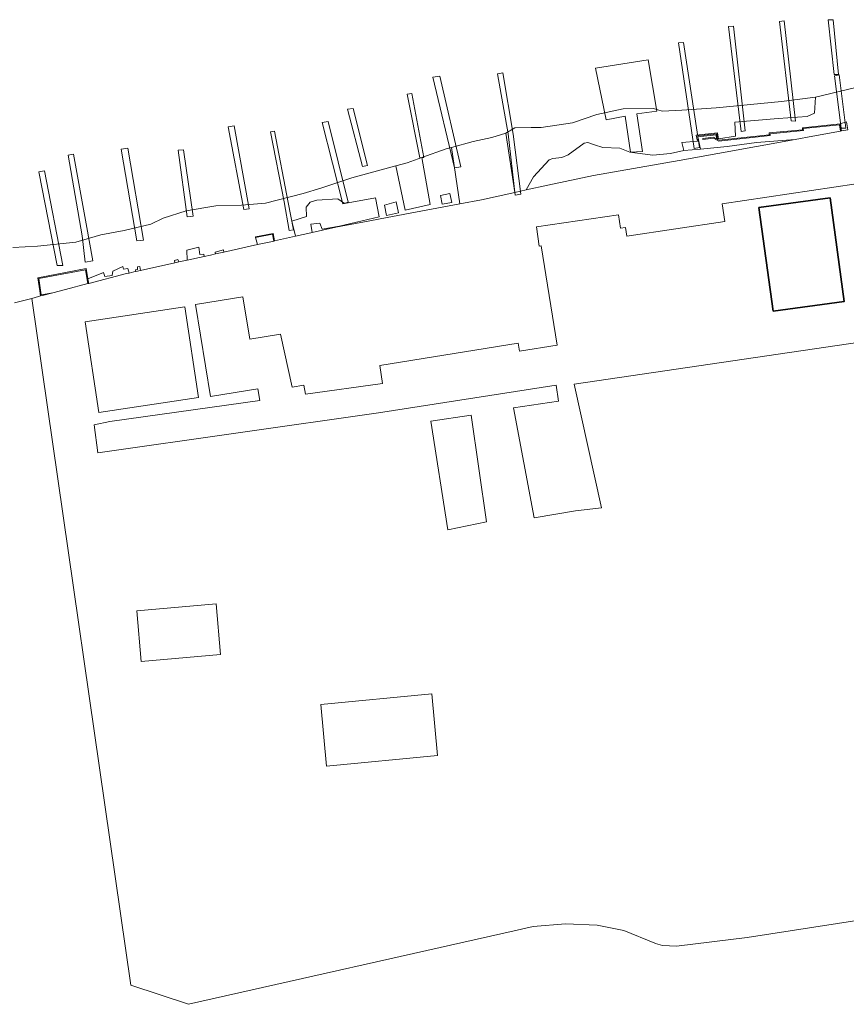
# Model space of a CAD drawing. Header units: metres. Extents: x 200176 to 205485, y 394066 to 399855.
# Tile 59 of 230: x 203662 to 203756, y 395418 to 395530. Entities that reach past the tile are written whole.
import ezdxf

# ---------------------------------------------------------------- set-up
doc = ezdxf.new("R2010")
doc.units = ezdxf.units.M
for name, color, linetype, lineweight in [('B-WE-GR-BOUWLAND-GV', 80, 'Continuous', 13), ('B-WE-GR-GRAS-GV', 60, 'Continuous', 13), ('B-WE-IE-TERREINAFSCHEIDING_KUNSTMATIG_HEKWERK-G', 20, 'IE-TERREINAFSCHEIDING-KUNSTMATIG', 18), ('B-WE-IE-TERREINAFSCHEIDING_KUNSTMATIG_MUUR-GV', 90, 'Continuous', 18), ('B-WE-KW-KUNSTWERK_STEIGER-GV', 170, 'Continuous', 18), ('B-WE-OG-BEBOUWING-GV', 7, 'Continuous', 35), ('B-WE-OG-TERREIN_ERF-GV', 7, 'Continuous', 18), ('B-WE-OG-WATER-GV', 130, 'Continuous', 18), ('B-WE-VH-VERHARDING_GESLOTEN-GV', 252, 'Continuous', 18), ('B-WE-VH-VERHARDING_OPEN-GV', 252, 'Continuous', 18)]:
    doc.layers.add(name, color=color, linetype=linetype, lineweight=lineweight)
doc.linetypes.add('IE-TERREINAFSCHEIDING-KUNSTMATIG', pattern='A,4,[82,NLCS.shx,S=0.75,R=90,X=0,Y=0],4,-2', length=10)

msp = doc.modelspace()

# ---------------------------------------------------------------- linework, layer by layer
at = {"layer": 'B-WE-GR-BOUWLAND-GV', "flags": 128}
msp.add_lwpolyline([(203813.649, 395428.086), (203803.126, 395426.591), (203801.946, 395434.891), (203801.149, 395434.753), (203782.475, 395431.367), (203744.636, 395425.493), (203736.625, 395424.536), (203735.025, 395424.591), (203734.23, 395424.818), (203734.148, 395424.852), (203730.635, 395426.312), (203727.588, 395426.926), (203723.988, 395427.055), (203720.347, 395426.76), (203718.19, 395426.263), (203681.177, 395417.923), (203674.66, 395420.08), (203663.384, 395498.081), (203661.436, 395497.573)], dxfattribs=at)
at = {"layer": 'B-WE-GR-GRAS-GV', "flags": 128}
for points in [[(203681.031, 395502.412), (203682.963, 395502.839), (203682.919, 395503.107), (203682.489, 395503.049), (203682.357, 395503.879), (203680.993, 395503.565)], [(203685.22, 395503.337), (203685.156, 395503.6), (203684.23, 395503.33), (203684.265, 395503.126)], [(203679.652, 395502.107), (203680.103, 395502.207), (203680, 395502.484), (203679.604, 395502.375)], [(203669.864, 395499.773), (203674.14, 395500.889), (203674.441, 395500.955), (203674.302, 395501.481), (203673.807, 395501.381), (203673.727, 395501.702), (203672.6, 395501.169), (203672.518, 395500.667), (203671.706, 395500.565), (203671.528, 395501.009), (203669.772, 395500.28)], [(203675.207, 395501.125), (203675.742, 395501.243), (203675.666, 395501.682), (203675.414, 395501.667), (203675.416, 395501.35), (203675.173, 395501.322)]]:
    msp.add_lwpolyline(points, close=True, dxfattribs=at)
at = {"layer": 'B-WE-IE-TERREINAFSCHEIDING_KUNSTMATIG_HEKWERK-G', "flags": 128}
for points in [[(203801.946, 395434.891), (203801.149, 395434.753), (203782.475, 395431.367), (203744.636, 395425.493), (203736.625, 395424.536), (203735.025, 395424.591), (203734.23, 395424.818), (203734.148, 395424.852)], [(203734.148, 395424.852), (203730.635, 395426.312), (203727.588, 395426.926), (203723.988, 395427.055), (203720.347, 395426.76), (203718.19, 395426.263), (203681.177, 395417.923), (203674.66, 395420.08)]]:
    msp.add_lwpolyline(points, dxfattribs=at)
at = {"layer": 'B-WE-IE-TERREINAFSCHEIDING_KUNSTMATIG_MUUR-GV', "flags": 128}
for points in [[(203755.247, 395517.076), (203755.345, 395517.094), (203755.211, 395517.905), (203750.903, 395517.446), (203750.912, 395517.218), (203747.12, 395516.863), (203747.145, 395516.646), (203741.446, 395516.025), (203741.279, 395516.117), (203741.186, 395516.743), (203739.018, 395516.517), (203739.028, 395516.418), (203741.101, 395516.634), (203741.169, 395516.177), (203740.825, 395516.366), (203739.591, 395516.213), (203739.603, 395516.114), (203740.805, 395516.263), (203741.425, 395515.922), (203747.256, 395516.557), (203747.231, 395516.773), (203751.016, 395517.127), (203751.007, 395517.356), (203755.128, 395517.796)], [(203688.816, 395504.984), (203690.729, 395505.35), (203690.875, 395504.587), (203690.904, 395504.593), (203690.972, 395504.608), (203690.815, 395505.431), (203688.799, 395505.083)], [(203664.604, 395498.399), (203665.796, 395498.711), (203664.465, 395498.477), (203664.187, 395500.333), (203669.48, 395501.335), (203669.768, 395499.748), (203669.864, 395499.773), (203669.772, 395500.28), (203669.56, 395501.451), (203664.073, 395500.413), (203664.296, 395498.939), (203664.383, 395498.361)]]:
    msp.add_lwpolyline(points, close=True, dxfattribs=at)
at = {"layer": 'B-WE-KW-KUNSTWERK_STEIGER-GV', "flags": 128}
for points in [[(203744.424, 395517.096), (203743.096, 395528.972), (203742.524, 395528.941), (203743.961, 395517.042)], [(203748.821, 395529.59), (203748.3, 395529.529), (203749.639, 395518.217), (203750.115, 395518.203)], [(203755.003, 395523.496), (203754.417, 395529.719), (203753.832, 395529.71), (203754.512, 395523.486)], [(203738.602, 395515.09), (203739.232, 395515.222), (203737.405, 395527.146), (203736.826, 395527.078)], [(203732.097, 395519.025), (203734.385, 395519.339), (203733.376, 395525.161), (203727.432, 395524.197), (203728.607, 395518.359), (203730.779, 395518.754), (203731.397, 395514.671), (203732.75, 395514.747)], [(203712.129, 395513.019), (203709.718, 395523.313), (203708.957, 395523.189), (203711.405, 395512.888)], [(203718.915, 395509.891), (203718.045, 395516.739), (203716.871, 395523.668), (203716.271, 395523.586), (203717.502, 395516.757), (203718.292, 395509.795)], [(203755.858, 395517.387), (203755.09, 395523.46), (203754.561, 395523.363), (203755.316, 395517.406)], [(203707.908, 395514.087), (203706.556, 395521.336), (203706.035, 395521.275), (203707.481, 395514.026)], [(203701.537, 395513.155), (203699.898, 395519.654), (203699.253, 395519.544), (203700.972, 395513.066)], [(203688.091, 395508.232), (203686.388, 395517.655), (203685.711, 395517.54), (203687.48, 395508.16)], [(203699.312, 395508.987), (203697.044, 395518.159), (203696.378, 395518.034), (203698.733, 395508.825)], [(203693.105, 395505.856), (203692.508, 395508.955), (203690.976, 395517.051), (203690.491, 395516.983), (203692.053, 395509.031), (203692.642, 395505.802)], [(203670.317, 395502.329), (203669.576, 395506.548), (203668.123, 395514.44), (203667.533, 395514.336), (203669.118, 395505.165), (203669.465, 395502.194)], [(203676.067, 395504.683), (203674.296, 395515.144), (203673.531, 395515.019), (203675.313, 395504.613)], [(203681.721, 395507.399), (203680.625, 395514.961), (203680.013, 395514.89), (203681.055, 395507.339)], [(203666.94, 395501.81), (203664.833, 395512.568), (203664.21, 395512.442), (203666.285, 395501.805)]]:
    msp.add_lwpolyline(points, close=True, dxfattribs=at)
at = {"layer": 'B-WE-OG-BEBOUWING-GV', "flags": 128}
msp.add_lwpolyline([(203747.572, 395496.611), (203755.652, 395497.713), (203754.047, 395509.487), (203745.967, 395508.386)], close=True, dxfattribs=at)
at = {"layer": 'B-WE-OG-TERREIN_ERF-GV', "flags": 128}
for points in [[(203774.152, 395495.549), (203724.974, 395488.318), (203728.08, 395474.282), (203725.152, 395473.971), (203720.442, 395473.164), (203718.117, 395485.657), (203723.229, 395486.415), (203722.95, 395488.222), (203702.789, 395485.073), (203670.892, 395480.538), (203670.485, 395483.702), (203672.26, 395484.087), (203689.294, 395486.481), (203689.078, 395487.8), (203683.678, 395486.92), (203681.973, 395497.383), (203687.373, 395498.263), (203688.159, 395493.439), (203691.633, 395494.006), (203692.963, 395488.008), (203694.308, 395488.23), (203694.477, 395487.208), (203703.238, 395488.409), (203702.908, 395490.45), (203718.619, 395492.988), (203718.767, 395492.072), (203723.064, 395492.766), (203721.241, 395504.046), (203721.023, 395504.011), (203720.7, 395506.21), (203730.04, 395507.579), (203730.267, 395506.03), (203730.809, 395506.11), (203730.953, 395505.128), (203742.1, 395506.791), (203741.796, 395508.824), (203800.122, 395517.525)], [(203800.122, 395517.525), (203741.796, 395508.824), (203742.1, 395506.791), (203730.953, 395505.128), (203730.809, 395506.11), (203730.267, 395506.03), (203730.04, 395507.579), (203720.7, 395506.21), (203721.023, 395504.011), (203721.241, 395504.046), (203723.064, 395492.766), (203718.767, 395492.072), (203718.619, 395492.988), (203702.908, 395490.45), (203703.238, 395488.409), (203694.477, 395487.208), (203694.308, 395488.23), (203692.963, 395488.008), (203691.633, 395494.006), (203688.159, 395493.439), (203687.373, 395498.263), (203681.973, 395497.383), (203683.678, 395486.92), (203689.078, 395487.8), (203689.294, 395486.481), (203672.26, 395484.087)], [(203756.087, 395517.23), (203755.345, 395517.094), (203755.247, 395517.076), (203752.097, 395516.499), (203750.081, 395516.13), (203736.91, 395513.716), (203727.177, 395512.045), (203721.987, 395510.926), (203719.53, 395510.388), (203718.254, 395510.109), (203714.47, 395509.28), (203712.014, 395508.815), (203703.756, 395507.25), (203701.803, 395506.88), (203697.94, 395506.148), (203695.243, 395505.552), (203695.08, 395505.516), (203693.344, 395505.132), (203690.972, 395504.608), (203690.904, 395504.593), (203690.875, 395504.587), (203690.343, 395504.469), (203689.017, 395504.176), (203685.22, 395503.337), (203684.265, 395503.126), (203683.685, 395502.998), (203682.963, 395502.839), (203681.031, 395502.412), (203680.103, 395502.207), (203679.652, 395502.107), (203675.742, 395501.243), (203675.207, 395501.125), (203674.97, 395501.072), (203674.441, 395500.955), (203674.14, 395500.889), (203669.864, 395499.773), (203669.768, 395499.748), (203667.226, 395499.084), (203665.796, 395498.711), (203664.604, 395498.399), (203664.383, 395498.361), (203664.167, 395498.285), (203663.384, 395498.081), (203674.66, 395420.08), (203681.177, 395417.923), (203718.19, 395426.263), (203720.347, 395426.76), (203723.988, 395427.055), (203727.588, 395426.926), (203730.635, 395426.312), (203734.148, 395424.852), (203734.23, 395424.818), (203735.025, 395424.591), (203736.625, 395424.536), (203744.636, 395425.493), (203782.475, 395431.367)], [(203672.26, 395484.087), (203670.485, 395483.702), (203670.892, 395480.538), (203702.789, 395485.073), (203722.95, 395488.222), (203723.229, 395486.415), (203718.117, 395485.657), (203720.442, 395473.164), (203725.152, 395473.971), (203728.08, 395474.282), (203724.974, 395488.318), (203774.152, 395495.549), (203794.765, 395498.509)]]:
    msp.add_lwpolyline(points, dxfattribs=at)
for points in [[(203747.572, 395496.611), (203745.967, 395508.386), (203754.047, 395509.487), (203755.652, 395497.713)], [(203671.023, 395485.123), (203682.311, 395486.825), (203680.761, 395497.106), (203669.473, 395495.404)], [(203671.023, 395485.123), (203669.473, 395495.404), (203680.761, 395497.106), (203682.311, 395486.825)], [(203708.726, 395484.133), (203710.654, 395471.804), (203715.052, 395472.699), (203713.289, 395484.829)], [(203708.726, 395484.133), (203713.289, 395484.829), (203715.052, 395472.699), (203710.654, 395471.804)], [(203684.334, 395463.382), (203675.326, 395462.597), (203675.826, 395456.86), (203684.834, 395457.645)], [(203684.334, 395463.382), (203684.834, 395457.645), (203675.826, 395456.86), (203675.326, 395462.597)], [(203708.813, 395453.168), (203696.207, 395451.967), (203696.875, 395444.963), (203709.48, 395446.164)], [(203708.813, 395453.168), (203709.48, 395446.164), (203696.875, 395444.963), (203696.207, 395451.967)]]:
    msp.add_lwpolyline(points, close=True, dxfattribs=at)
at = {"layer": 'B-WE-OG-WATER-GV', "flags": 128}
msp.add_lwpolyline([(203661.239, 395503.865), (203664.062, 395504.021), (203668.389, 395504.459), (203671.237, 395505.288), (203673.874, 395505.791), (203676.929, 395506.521), (203678.322, 395507.198), (203680.941, 395508.018), (203684.3, 395508.57), (203687.196, 395508.678), (203689.941, 395508.874), (203694.211, 395509.976), (203696.216, 395510.582), (203699.733, 395511.756), (203704.739, 395513.119), (203706.008, 395513.465), (203707.704, 395514.071), (203710.436, 395515.046), (203711.074, 395515.22), (203713.513, 395515.884), (203715.626, 395516.326), (203717.214, 395516.849), (203718.246, 395517.43), (203720.104, 395517.47), (203721.24, 395517.461), (203724.796, 395518), (203727.558, 395518.961), (203730.568, 395519.615), (203733.988, 395519.642), (203734.98, 395519.349), (203737.221, 395519.451), (203741.113, 395519.693), (203748.55, 395520.42), (203752.409, 395520.934), (203756.986, 395522.02)], dxfattribs=at)
at = {"layer": 'B-WE-VH-VERHARDING_GESLOTEN-GV', "flags": 128}
for points in [[(203756.986, 395522.02), (203752.409, 395520.934), (203752.265, 395519.1), (203751.453, 395518.732), (203748.158, 395518.515), (203743.239, 395518.099), (203743.329, 395516.497), (203741.39, 395516.209), (203741.249, 395516.889), (203738.849, 395516.626), (203739, 395515.93), (203737.203, 395515.782), (203737.434, 395514.858), (203739.335, 395515.027), (203739.028, 395516.418), (203739.018, 395516.517), (203741.186, 395516.743), (203741.279, 395516.117), (203741.446, 395516.025), (203747.145, 395516.646), (203747.12, 395516.863), (203750.912, 395517.218), (203750.903, 395517.446), (203755.211, 395517.905), (203755.934, 395518.122)], [(203661.436, 395497.573), (203663.384, 395498.081), (203664.167, 395498.285), (203664.383, 395498.361), (203664.296, 395498.939), (203664.073, 395500.413), (203669.56, 395501.451), (203669.772, 395500.28), (203671.528, 395501.009), (203671.706, 395500.565), (203672.518, 395500.667), (203672.6, 395501.169), (203673.727, 395501.702), (203673.807, 395501.381), (203674.302, 395501.481), (203674.441, 395500.955), (203674.97, 395501.072), (203675.207, 395501.125), (203675.173, 395501.322), (203675.416, 395501.35), (203675.414, 395501.667), (203675.666, 395501.682), (203675.742, 395501.243), (203679.652, 395502.107), (203679.604, 395502.375), (203680, 395502.484), (203680.103, 395502.207), (203681.031, 395502.412), (203680.993, 395503.565), (203682.357, 395503.879), (203682.489, 395503.049), (203682.919, 395503.107), (203682.963, 395502.839), (203683.685, 395502.998), (203684.265, 395503.126), (203684.23, 395503.33), (203685.156, 395503.6), (203685.22, 395503.337), (203689.017, 395504.176), (203688.816, 395504.984), (203688.799, 395505.083), (203690.815, 395505.431), (203690.972, 395504.608), (203693.344, 395505.132), (203692.938, 395506.85), (203694.612, 395507.386), (203694.57, 395508.449), (203695.023, 395508.995), (203695.784, 395509.213), (203698.157, 395509.396), (203698.911, 395508.862), (203702.43, 395509.484), (203702.832, 395507.348), (203698.334, 395506.271), (203696.365, 395505.948), (203696.11, 395506.622), (203695.104, 395506.493), (203695.243, 395505.552), (203697.94, 395506.148), (203701.803, 395506.88), (203703.756, 395507.25), (203712.014, 395508.815), (203711.074, 395515.22), (203710.436, 395515.046), (203707.704, 395514.071), (203708.655, 395508.751), (203705.802, 395508.1), (203704.739, 395513.119), (203699.733, 395511.756), (203696.216, 395510.582), (203694.211, 395509.976), (203689.941, 395508.874), (203687.196, 395508.678), (203684.3, 395508.57), (203680.941, 395508.018), (203678.322, 395507.198), (203676.929, 395506.521), (203673.874, 395505.791), (203671.237, 395505.288), (203668.389, 395504.459), (203664.062, 395504.021), (203661.239, 395503.865)]]:
    msp.add_lwpolyline(points, dxfattribs=at)
for points in [[(203755.247, 395517.076), (203755.128, 395517.796), (203751.007, 395517.356), (203751.016, 395517.127), (203747.231, 395516.773), (203747.256, 395516.557), (203741.425, 395515.922), (203740.805, 395516.263), (203739.603, 395516.114), (203739.591, 395516.213), (203740.825, 395516.366), (203741.169, 395516.177), (203741.101, 395516.634), (203739.028, 395516.418), (203739.335, 395515.027), (203742.381, 395515.339), (203745.694, 395515.778), (203750.081, 395516.13), (203752.097, 395516.499)], [(203755.345, 395517.094), (203756.087, 395517.23), (203755.934, 395518.122), (203755.211, 395517.905)], [(203711.074, 395515.22), (203712.014, 395508.815), (203714.47, 395509.28), (203718.254, 395510.109), (203717.214, 395516.849), (203715.626, 395516.326), (203713.513, 395515.884)], [(203739.335, 395515.027), (203737.434, 395514.858), (203735.912, 395514.516), (203733.935, 395514.344), (203731.296, 395514.668), (203730.17, 395515.115), (203728.232, 395515.218), (203727.294, 395515.507), (203726.536, 395515.76), (203726.108, 395515.698), (203724.325, 395514.374), (203723.599, 395514.054), (203722.563, 395513.968), (203722.135, 395513.812), (203720.376, 395511.88), (203719.53, 395510.388), (203721.987, 395510.926), (203727.177, 395512.045), (203736.91, 395513.716), (203750.081, 395516.13), (203745.694, 395515.778), (203742.381, 395515.339)], [(203704.739, 395513.119), (203705.802, 395508.1), (203708.655, 395508.751), (203707.704, 395514.071), (203706.008, 395513.465)], [(203710.88, 395509.988), (203709.804, 395509.774), (203710.019, 395508.769), (203711.089, 395508.956)], [(203709.804, 395509.774), (203710.88, 395509.988), (203711.089, 395508.956), (203710.019, 395508.769)], [(203693.344, 395505.132), (203695.08, 395505.516), (203695.243, 395505.552), (203695.104, 395506.493), (203696.11, 395506.622), (203696.365, 395505.948), (203698.334, 395506.271), (203702.832, 395507.348), (203702.43, 395509.484), (203698.911, 395508.862), (203698.157, 395509.396), (203695.784, 395509.213), (203695.023, 395508.995), (203694.57, 395508.449), (203694.612, 395507.386), (203692.938, 395506.85)], [(203704.792, 395509.028), (203703.437, 395508.67), (203703.695, 395507.468), (203705.055, 395507.779)], [(203705.055, 395507.779), (203703.695, 395507.468), (203703.437, 395508.67), (203704.792, 395509.028)], [(203690.875, 395504.587), (203690.729, 395505.35), (203688.816, 395504.984), (203689.017, 395504.176), (203690.343, 395504.469)], [(203669.768, 395499.748), (203669.48, 395501.335), (203664.187, 395500.333), (203664.465, 395498.477), (203665.796, 395498.711), (203667.226, 395499.084)]]:
    msp.add_lwpolyline(points, close=True, dxfattribs=at)
at = {"layer": 'B-WE-VH-VERHARDING_OPEN-GV', "flags": 128}
msp.add_lwpolyline([(203737.434, 395514.858), (203737.203, 395515.782), (203739, 395515.93), (203738.849, 395516.626), (203741.249, 395516.889), (203741.39, 395516.209), (203743.329, 395516.497), (203743.239, 395518.099), (203748.158, 395518.515), (203751.453, 395518.732), (203752.265, 395519.1), (203752.409, 395520.934), (203748.55, 395520.42), (203741.113, 395519.693), (203737.221, 395519.451), (203734.98, 395519.349), (203733.988, 395519.642), (203730.568, 395519.615), (203727.558, 395518.961), (203724.796, 395518), (203721.24, 395517.461), (203720.104, 395517.47), (203718.246, 395517.43), (203717.214, 395516.849), (203718.254, 395510.109), (203719.53, 395510.388), (203720.376, 395511.88), (203722.135, 395513.812), (203722.563, 395513.968), (203723.599, 395514.054), (203724.325, 395514.374), (203726.108, 395515.698), (203726.536, 395515.76), (203727.294, 395515.507), (203728.232, 395515.218), (203730.17, 395515.115), (203731.296, 395514.668), (203733.935, 395514.344), (203735.912, 395514.516)], close=True, dxfattribs=at)

doc.saveas('drawing.dxf')
